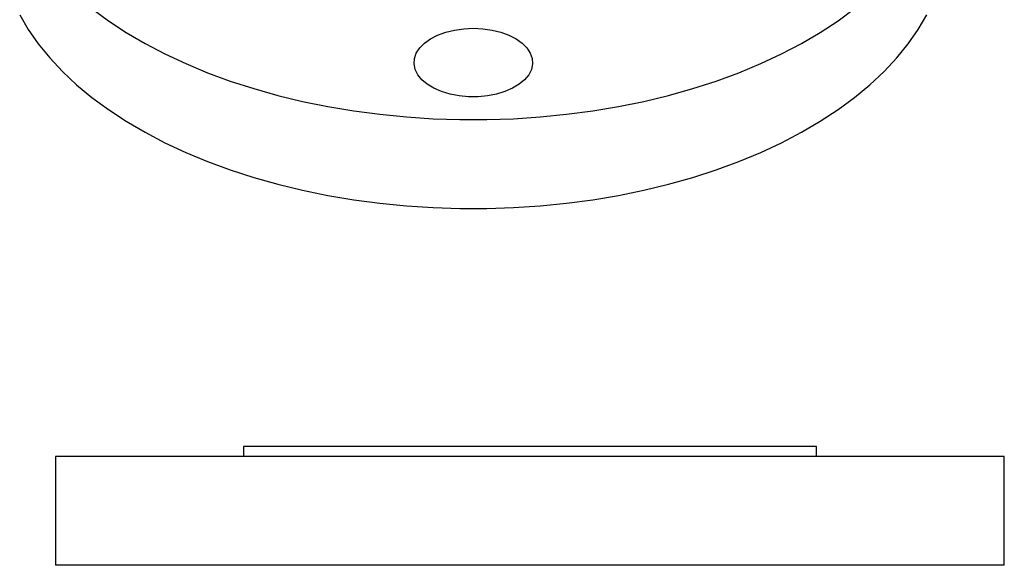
# Model space of a CAD drawing. Header units: inches. Extents: x -3.4 to 19.7, y -7.5 to 23.6.
# Tile 8 of 13: x 13.5 to 19.7, y 9.9 to 13.3. Entities that reach past the tile are written whole.
import ezdxf

# ---------------------------------------------------------------- set-up
doc = ezdxf.new("R2010")
doc.units = ezdxf.units.IN
doc.header["$MEASUREMENT"] = 0

msp = doc.modelspace()

# ---------------------------------------------------------------- linework, layer by layer
at = {"color": 7, "linetype": 'Continuous', "lineweight": 25}
for p, q in [((14.9073, 10.6488), (14.9073, 10.5863)), ((18.5323, 10.6488), (14.9073, 10.6488)), ((18.5323, 10.5863), (18.5323, 10.6488)), ((13.7198, 10.5863), (13.7198, 9.8988)), ((18.8411, 10.5863), (13.7198, 10.5863)), ((19.7198, 10.5863), (18.8411, 10.5863)), ((19.7198, 9.8988), (19.7198, 10.5863)), ((18.8411, 9.8988), (13.7198, 9.8988)), ((19.7198, 9.8988), (18.8411, 9.8988))]:
    msp.add_line(p, q, dxfattribs=at)
at = {"color": 7, "linetype": 'Continuous', "lineweight": 25, "flags": 128}
for points in [[(13.9492, 13.4166), (14.054, 13.3395), (14.1661, 13.2659), (14.2853, 13.1961), (14.4112, 13.1303), (14.5433, 13.0687), (14.6812, 13.0116), (14.8245, 12.959), (14.9728, 12.9112), (15.1255, 12.8683), (15.2821, 12.8305), (15.4422, 12.7978), (15.6052, 12.7705), (15.7707, 12.7485), (15.938, 12.7319), (16.1067, 12.7208), (16.2763, 12.7153), (16.4461, 12.7153), (16.6156, 12.7208), (16.7843, 12.7319), (16.9516, 12.7485), (17.1171, 12.7705), (17.2801, 12.7978), (17.4402, 12.8305), (17.5969, 12.8683), (17.7495, 12.9112), (17.8978, 12.959), (18.0411, 13.0116), (18.179, 13.0687), (18.3111, 13.1303), (18.437, 13.1961), (18.5562, 13.2659), (18.6684, 13.3395), (18.7732, 13.4166)], [(13.4927, 13.3779), (13.547, 13.2851), (13.6103, 13.1941), (13.6824, 13.1054), (13.7631, 13.0191), (13.8521, 12.9357), (13.9492, 12.8552), (14.054, 12.7781), (14.1661, 12.7045), (14.2853, 12.6347), (14.4112, 12.5689), (14.5433, 12.5074), (14.6812, 12.4502), (14.8245, 12.3976), (14.9728, 12.3498), (15.1255, 12.3069), (15.2821, 12.2691), (15.4422, 12.2365), (15.6052, 12.2091), (15.7707, 12.1871), (15.938, 12.1705), (16.1067, 12.1594), (16.2763, 12.1539), (16.4461, 12.1539), (16.6156, 12.1594), (16.7843, 12.1705), (16.9516, 12.1871), (17.1171, 12.2091), (17.2801, 12.2365), (17.4402, 12.2691), (17.5969, 12.3069), (17.7495, 12.3498), (17.8978, 12.3976), (18.0411, 12.4502), (18.179, 12.5074), (18.3111, 12.5689), (18.437, 12.6347), (18.5562, 12.7045), (18.6684, 12.7781), (18.7732, 12.8552), (18.8702, 12.9357), (18.9592, 13.0191), (19.0399, 13.1054), (19.1121, 13.1941), (19.1754, 13.2851), (19.2297, 13.3779)], [(16.3612, 13.2919), (16.4213, 13.2891), (16.4799, 13.2807), (16.5354, 13.2671), (16.5864, 13.2484), (16.6316, 13.2253), (16.6698, 13.1984), (16.7, 13.1682), (16.7214, 13.1356), (16.7334, 13.1015), (16.7359, 13.0667), (16.7286, 13.0321), (16.7118, 12.9986), (16.6859, 12.9671), (16.6516, 12.9385), (16.6098, 12.9133), (16.5616, 12.8924), (16.5081, 12.8762), (16.4509, 12.8652), (16.3913, 12.8596), (16.331, 12.8596), (16.2714, 12.8652), (16.2142, 12.8762), (16.1607, 12.8924), (16.1125, 12.9133), (16.0707, 12.9385), (16.0364, 12.9671), (16.0105, 12.9986), (15.9937, 13.0321), (15.9865, 13.0667), (15.9889, 13.1015), (16.001, 13.1356), (16.0224, 13.1682), (16.0525, 13.1984), (16.0907, 13.2253), (16.1359, 13.2484), (16.1869, 13.2671), (16.2424, 13.2807), (16.301, 13.2891), (16.3612, 13.2919)]]:
    msp.add_lwpolyline(points, dxfattribs=at)

doc.saveas('drawing.dxf')
